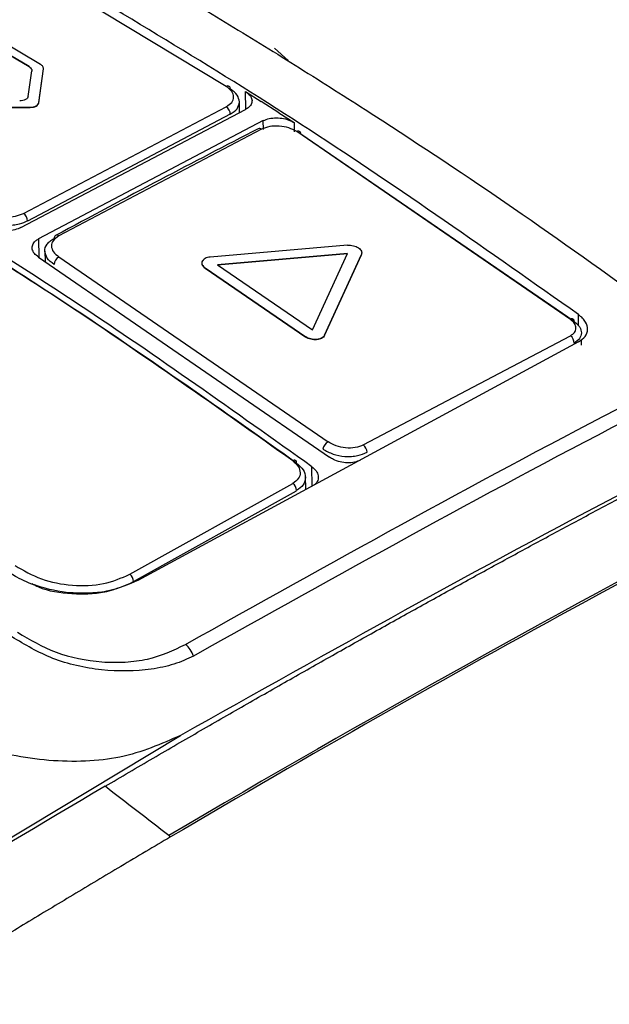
# Model space of a CAD drawing. Header units: millimetres. Extents: x -0.57 to 0.95, y -0.4 to 0.71.
# Tile 187 of 256: x 0.789 to 0.8079, y -0.1045 to -0.0729. Entities that reach past the tile are written whole.
import ezdxf

# ---------------------------------------------------------------- set-up
doc = ezdxf.new("R2010")
doc.units = ezdxf.units.MM
doc.layers.add('FORMAT', color=7, linetype='Continuous')

msp = doc.modelspace()

# ---------------------------------------------------------------- linework, layer by layer
at = {"layer": 'FORMAT', "color": 7, "linetype": 'Continuous', "lineweight": 25}
for p, q in [((0.7956, -0.075023), (0.789284, -0.071214)), ((0.789636, -0.074318), (0.787305, -0.072939)), ((0.789264, -0.074384), (0.787167, -0.073143)), ((0.789264, -0.074392), (0.787167, -0.073151)), ((0.78924, -0.075341), (0.789351, -0.074519)), ((0.789264, -0.074392), (0.789264, -0.074384)), ((0.789575, -0.075542), (0.789723, -0.074454)), ((0.789576, -0.07555), (0.789723, -0.074462)), ((0.789723, -0.074462), (0.789723, -0.074454)), ((0.796221, -0.07519), (0.796717, -0.075504)), ((0.796228, -0.075753), (0.796221, -0.07519)), ((0.789576, -0.07555), (0.789575, -0.075542)), ((0.796024, -0.075862), (0.796019, -0.075493)), ((0.797283, -0.075866), (0.796717, -0.075504)), ((0.787358, -0.075697), (0.789299, -0.075688)), ((0.787358, -0.075705), (0.789299, -0.075696)), ((0.789004, -0.079554), (0.796221, -0.075758)), ((0.789087, -0.079099), (0.7956, -0.075672)), ((0.789299, -0.075696), (0.789299, -0.075688)), ((0.797283, -0.075866), (0.797778, -0.076185)), ((0.795727, -0.075917), (0.789217, -0.079343)), ((0.796787, -0.07612), (0.78957, -0.079916)), ((0.796791, -0.076404), (0.796787, -0.07612)), ((0.797778, -0.076185), (0.797781, -0.076432)), ((0.796733, -0.076396), (0.790221, -0.079824)), ((0.797781, -0.076452), (0.797781, -0.076484)), ((0.806655, -0.082501), (0.797866, -0.076471)), ((0.80677, -0.082573), (0.797991, -0.07655)), ((0.78957, -0.079916), (0.789577, -0.080508)), ((0.799496, -0.08012), (0.795082, -0.080502)), ((0.78957, -0.080503), (0.798916, -0.086927)), ((0.789773, -0.080307), (0.789777, -0.080646)), ((0.790221, -0.080496), (0.798868, -0.086429)), ((0.799488, -0.08039), (0.795314, -0.080749)), ((0.799488, -0.080398), (0.795315, -0.080757)), ((0.798371, -0.082837), (0.799488, -0.08039)), ((0.798756, -0.083012), (0.799938, -0.080422)), ((0.798756, -0.08302), (0.799938, -0.08043)), ((0.799938, -0.08043), (0.799938, -0.080422)), ((0.794921, -0.080852), (0.798153, -0.083061)), ((0.794921, -0.080861), (0.794921, -0.080852)), ((0.794921, -0.080861), (0.798153, -0.083069)), ((0.795314, -0.080749), (0.798371, -0.082837)), ((0.806914, -0.082709), (0.80691, -0.082348)), ((0.798153, -0.083069), (0.798153, -0.083061)), ((0.798756, -0.08302), (0.798756, -0.083012)), ((0.800001, -0.086535), (0.806655, -0.083028)), ((0.807009, -0.083327), (0.807007, -0.083146)), ((0.806911, -0.083226), (0.792761, -0.090883)), ((0.798357, -0.087855), (0.79835, -0.087235)), ((0.798153, -0.087965), (0.798148, -0.087518)), ((0.7925, -0.090688), (0.797736, -0.087767)), ((0.792621, -0.090921), (0.797856, -0.088002)), ((0.779441, -0.104689), (0.794131, -0.095863))]:
    msp.add_line(p, q, dxfattribs=at)
at = {"layer": 'FORMAT', "color": 7, "linetype": 'Continuous', "lineweight": 25, "flags": 128}
msp.add_lwpolyline([(0.797594, -0.074189), (0.797591, -0.074186), (0.797147, -0.073795)], dxfattribs=at)
at = {"layer": 'FORMAT', "color": 7, "linetype": 'Continuous', "lineweight": 25}
for centre, radius, start, end in [((0.795648, -0.075088), 8.03658760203e-05, 348.760356, 126.852055), ((0.795431, -0.075915), 0.0002960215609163, 359.600486, 55.113106), ((0.796666, -0.076481), 0.0001081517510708, 51.760104, 111.937698), ((0.797914, -0.076533), 7.84023583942e-05, 347.852977, 127.786964), ((0.788916, -0.079347), 0.0003009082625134, 0.770456, 55.291301), ((0.790158, -0.079892), 9.25716599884e-05, 47.485555, 186.844503), ((0.790388, -0.080773), 0.0003236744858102, 121.099901, 174.148562), ((0.806702, -0.082554), 7.08314767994e-05, 344.163287, 131.944179), ((0.806472, -0.083264), 0.0002989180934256, 359.777107, 52.086685), ((0.799046, -0.086727), 0.0003468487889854, 120.841926, 170.029876), ((0.799815, -0.086776), 0.0003039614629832, 1.002676, 52.338654), ((0.797786, -0.087096), 7.17342369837e-05, 344.870591, 134.488436), ((0.79755, -0.088009), 0.0003057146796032, 1.417863, 52.420908), ((0.792312, -0.090934), 0.000309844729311, 2.374264, 52.603267), ((0.793781, -0.093568), 0.0008058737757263, 18.56418, 51.205706)]:
    msp.add_arc(centre, radius, start, end, dxfattribs=at)
for points, knots in [([(0.7220825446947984, -0.0836679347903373), (0.7251999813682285, -0.0816058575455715), (0.7298790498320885, -0.0785842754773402), (0.7361210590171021, -0.0746999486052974), (0.7408035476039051, -0.0718592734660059), (0.7454863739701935, -0.069091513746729), (0.75016889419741, -0.0663970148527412), (0.7548504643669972, -0.0637761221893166), (0.7595304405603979, -0.0612291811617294), (0.7642081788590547, -0.058756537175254), (0.7688830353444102, -0.0563585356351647), (0.7735543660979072, -0.0540355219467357), (0.7774436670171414, -0.0521624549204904), (0.7805527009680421, -0.0507018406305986), (0.7828831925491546, -0.0496253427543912), (0.7852123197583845, -0.0485678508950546), (0.787540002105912, -0.0475294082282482), (0.7898661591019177, -0.0465100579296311), (0.7918032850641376, -0.0456765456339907), (0.7933521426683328, -0.0450193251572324), (0.7945133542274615, -0.044531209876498), (0.795674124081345, -0.0440479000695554), (0.7964476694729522, -0.0437289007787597), (0.7968343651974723, -0.0435702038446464)], [0, 0, 0, 0, 0.125, 0.1875, 0.25, 0.3125, 0.375, 0.4375, 0.5, 0.5625, 0.625, 0.6875, 0.75, 0.78125, 0.8125, 0.84375, 0.875, 0.90625, 0.9375, 0.953125, 0.96875, 0.984375, 1, 1, 1, 1]), ([(0.821931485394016, -0.0781363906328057), (0.8207163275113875, -0.0772197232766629), (0.8182857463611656, -0.0753861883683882), (0.8145652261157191, -0.0728093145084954), (0.809174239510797, -0.0691932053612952), (0.8050059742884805, -0.0667050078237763), (0.8020794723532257, -0.0649580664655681)], [0, 0, 0, 0, 0.1866506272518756, 0.3733420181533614, 0.5600290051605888, 1, 1, 1, 1]), ([(0.8023559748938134, -0.0650096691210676), (0.8060763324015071, -0.067247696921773), (0.8107713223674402, -0.0700720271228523), (0.8164134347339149, -0.0739563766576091), (0.8192919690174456, -0.0759714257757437), (0.8211626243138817, -0.0774102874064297), (0.8220793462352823, -0.0781154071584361)], [0, 0, 0, 0, 0.5631677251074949, 0.7107023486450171, 0.8582285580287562, 1, 1, 1, 1]), ([(0.818836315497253, -0.0771224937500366), (0.8173542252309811, -0.0760585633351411), (0.8143900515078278, -0.0739307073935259), (0.8084447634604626, -0.0699285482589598), (0.8039732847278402, -0.0672509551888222), (0.8009927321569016, -0.0654661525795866)], [0, 0, 0, 0, 0.2500553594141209, 0.5001095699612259, 1, 1, 1, 1]), ([(0.8009928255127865, -0.065474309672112), (0.8024837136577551, -0.0663522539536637), (0.8054654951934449, -0.0681081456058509), (0.811421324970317, -0.0718814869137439), (0.8158706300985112, -0.0750312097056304), (0.8188364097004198, -0.0771307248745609)], [0, 0, 0, 0, 0.250052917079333, 0.5001067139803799, 0.9999999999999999, 0.9999999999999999, 0.9999999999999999, 0.9999999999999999]), ([(0.7910793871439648, -0.0703002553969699), (0.7918251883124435, -0.0707337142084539), (0.7933169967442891, -0.0716007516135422), (0.7955629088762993, -0.0729492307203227), (0.7978117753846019, -0.0743338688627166), (0.8008099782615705, -0.0762352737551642), (0.804556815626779, -0.0787044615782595), (0.8075259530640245, -0.0808266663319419), (0.8090113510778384, -0.081888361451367)], [0, 0, 0, 0, 0.1249768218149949, 0.2499881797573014, 0.3749649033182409, 0.4999756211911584, 0.7498481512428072, 1, 1, 1, 1]), ([(0.8069099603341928, -0.0823475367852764), (0.804038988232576, -0.0803233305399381), (0.7982689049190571, -0.0762550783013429), (0.7924705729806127, -0.0728067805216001), (0.7895572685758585, -0.0710742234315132)], [0, 0, 0, 0, 0.4975616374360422, 1, 1, 1, 1]), ([(0.8469792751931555, -0.0725196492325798), (0.8466539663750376, -0.072651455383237), (0.8464204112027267, -0.0727495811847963), (0.8458965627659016, -0.0729675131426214), (0.845618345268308, -0.0730828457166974), (0.8450580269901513, -0.0733156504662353), (0.844778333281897, -0.0734322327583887), (0.8442292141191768, -0.0736623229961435), (0.843957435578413, -0.0737767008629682), (0.8431363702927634, -0.074123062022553), (0.8425793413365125, -0.0743590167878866), (0.8414736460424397, -0.0748310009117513), (0.840923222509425, -0.0750676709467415), (0.8381724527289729, -0.0762585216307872), (0.8359634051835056, -0.077240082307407), (0.8293304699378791, -0.0802620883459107), (0.8248998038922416, -0.0823800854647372), (0.811592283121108, -0.0890376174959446), (0.8026987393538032, -0.0938825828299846), (0.793807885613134, -0.099122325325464)], [0, 0, 0, 0, 0.0156250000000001, 0.0156250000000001, 0.0312500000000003, 0.0312500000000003, 0.0468750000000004, 0.0468750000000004, 0.0625000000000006, 0.0625000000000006, 0.0937500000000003, 0.0937500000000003, 0.1250000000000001, 0.1250000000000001, 0.2500000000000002, 0.2500000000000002, 0.5000000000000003, 0.5000000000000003, 1, 1, 1, 1]), ([(0.7892639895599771, -0.0743836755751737), (0.789278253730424, -0.0743932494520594), (0.7893067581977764, -0.074412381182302), (0.7893349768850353, -0.0744463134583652), (0.7893518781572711, -0.0744823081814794), (0.789351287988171, -0.0745066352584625), (0.7893509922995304, -0.0745188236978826)], [0, 0, 0, 0, 0.2497627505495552, 0.4991074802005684, 0.7490410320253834, 1, 1, 1, 1]), ([(0.7892640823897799, -0.0743917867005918), (0.7892783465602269, -0.0744013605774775), (0.7893068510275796, -0.0744204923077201), (0.7893350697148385, -0.0744544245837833), (0.7893519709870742, -0.0744904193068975), (0.7893513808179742, -0.0745147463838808), (0.7893510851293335, -0.0745269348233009)], [0, 0, 0, 0, 0.249762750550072, 0.4991074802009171, 0.7490410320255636, 1, 1, 1, 1]), ([(0.7897226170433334, -0.074453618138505), (0.7897229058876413, -0.0744414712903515), (0.7897234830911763, -0.0744171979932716), (0.78970672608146, -0.0743812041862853), (0.7896785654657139, -0.0743471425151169), (0.78964994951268, -0.0743279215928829), (0.7896356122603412, -0.0743182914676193)], [0, 0, 0, 0, 0.2497639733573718, 0.4991084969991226, 0.7490418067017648, 1, 1, 1, 1]), ([(0.7955999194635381, -0.0756718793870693), (0.7956652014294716, -0.0756282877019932), (0.7957957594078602, -0.0755411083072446), (0.7958535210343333, -0.0753623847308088), (0.7957968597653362, -0.0751766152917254), (0.7956654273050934, -0.0750743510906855), (0.7955996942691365, -0.075023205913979)], [0, 0, 0, 0, 0.2498452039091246, 0.4996676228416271, 0.7497698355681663, 1, 1, 1, 1]), ([(0.7960197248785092, -0.0755232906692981), (0.7960065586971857, -0.0754476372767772), (0.7959797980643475, -0.0752938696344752), (0.7958119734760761, -0.0751674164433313), (0.7957267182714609, -0.075103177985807)], [0, 0, 0, 0, 0.4919981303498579, 0.9999999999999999, 0.9999999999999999, 0.9999999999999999, 0.9999999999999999]), ([(0.7962212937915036, -0.0751897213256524), (0.796271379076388, -0.075227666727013), (0.7963715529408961, -0.0753035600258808), (0.7964347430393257, -0.0754411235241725), (0.7964215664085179, -0.0755763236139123), (0.7963421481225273, -0.0756858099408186), (0.7962559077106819, -0.075737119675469), (0.7962212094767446, -0.0757577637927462)], [0, 0, 0, 0, 0.2141280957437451, 0.4282702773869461, 0.6421212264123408, 0.8560099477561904, 1, 1, 1, 1]), ([(0.7892397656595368, -0.0753407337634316), (0.7892334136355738, -0.0753602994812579), (0.7892207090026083, -0.075399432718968), (0.789156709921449, -0.075446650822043), (0.7890686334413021, -0.0754794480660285), (0.7889982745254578, -0.0754840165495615), (0.7889630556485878, -0.0754863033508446)], [0, 0, 0, 0, 0.2498371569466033, 0.4996973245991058, 0.749568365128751, 1, 1, 1, 1]), ([(0.7892987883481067, -0.0756876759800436), (0.7893339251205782, -0.0756854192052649), (0.7894042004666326, -0.0756809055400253), (0.7894922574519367, -0.0756481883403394), (0.7895563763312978, -0.0756009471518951), (0.7895691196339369, -0.0755617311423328), (0.789575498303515, -0.0755421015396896)], [0, 0, 0, 0, 0.2498503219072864, 0.499713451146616, 0.7495811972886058, 1, 1, 1, 1]), ([(0.7892988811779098, -0.0756957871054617), (0.7893340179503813, -0.075693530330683), (0.7894042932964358, -0.0756890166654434), (0.7894923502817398, -0.0756562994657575), (0.7895564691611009, -0.0756090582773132), (0.78956921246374, -0.0755698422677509), (0.7895755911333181, -0.0755502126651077)], [0, 0, 0, 0, 0.2498503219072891, 0.4997134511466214, 0.7495811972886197, 1, 1, 1, 1]), ([(0.795726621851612, -0.0759167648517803), (0.7958105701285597, -0.0758611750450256), (0.7959784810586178, -0.0757499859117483), (0.7960059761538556, -0.0755988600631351), (0.7960197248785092, -0.0755232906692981)], [0, 0, 0, 0, 0.4999571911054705, 1, 1, 1, 1]), ([(0.7967872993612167, -0.0761197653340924), (0.7968486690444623, -0.0760946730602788), (0.7969714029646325, -0.0760444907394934), (0.79720588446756, -0.0760235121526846), (0.7974443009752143, -0.0760474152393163), (0.7976423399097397, -0.0761071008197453), (0.7977399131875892, -0.0761632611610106), (0.7977780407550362, -0.0761852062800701)], [0, 0, 0, 0, 0.2152037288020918, 0.4303883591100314, 0.645987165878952, 0.8616665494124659, 1, 1, 1, 1]), ([(0.7966258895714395, -0.0763805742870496), (0.7955746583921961, -0.0769243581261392), (0.7934043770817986, -0.0780470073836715), (0.7912326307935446, -0.0792093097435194), (0.7901128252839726, -0.0798086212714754)], [0, 0, 0, 0, 0.484375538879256, 1, 1, 1, 1]), ([(0.79786637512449, -0.0764712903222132), (0.7977834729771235, -0.0764275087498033), (0.7976177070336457, -0.0763399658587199), (0.7972995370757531, -0.0762861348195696), (0.7969820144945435, -0.0762984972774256), (0.7968161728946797, -0.0763634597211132), (0.7967332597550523, -0.0763959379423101)], [0, 0, 0, 0, 0.2502241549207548, 0.5003325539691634, 0.7501893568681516, 1, 1, 1, 1]), ([(0.7983497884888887, -0.0872345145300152), (0.7958646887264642, -0.0854653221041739), (0.7908761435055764, -0.0819138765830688), (0.7858610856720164, -0.0788322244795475), (0.7833443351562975, -0.0772857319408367)], [0, 0, 0, 0, 0.4981612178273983, 0.9999999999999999, 0.9999999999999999, 0.9999999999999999, 0.9999999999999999]), ([(0.797735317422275, -0.0870449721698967), (0.7953558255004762, -0.08535962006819), (0.7905968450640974, -0.0819889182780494), (0.7858142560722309, -0.0790415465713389), (0.7834229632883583, -0.0775678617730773)], [0, 0, 0, 0, 0.5000003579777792, 1, 1, 1, 1]), ([(0.7978548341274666, -0.0871148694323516), (0.7954835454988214, -0.0854352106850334), (0.7907295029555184, -0.0820677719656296), (0.7859518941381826, -0.0791235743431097), (0.7835573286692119, -0.0776479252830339)], [0, 0, 0, 0, 0.4987941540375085, 1, 1, 1, 1]), ([(0.7942858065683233, -0.0929398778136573), (0.7989105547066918, -0.0903578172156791), (0.8081602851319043, -0.0851935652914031), (0.8173792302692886, -0.0807899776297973), (0.8219888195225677, -0.0785881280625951)], [0, 0, 0, 0, 0.4999873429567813, 1, 1, 1, 1]), ([(0.8222347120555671, -0.0789768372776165), (0.8176279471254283, -0.0811761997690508), (0.8084139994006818, -0.0855751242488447), (0.7991680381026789, -0.090732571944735), (0.7945448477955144, -0.0933114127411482)], [0, 0, 0, 0, 0.4999773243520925, 1, 1, 1, 1]), ([(0.7892168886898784, -0.0793425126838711), (0.7891320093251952, -0.0793805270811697), (0.7889921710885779, -0.0794431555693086), (0.7887422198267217, -0.079485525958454), (0.7884614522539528, -0.0794958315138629), (0.7881113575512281, -0.0794465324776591), (0.7879051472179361, -0.0793434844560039), (0.7878020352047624, -0.0792919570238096)], [0, 0, 0, 0, 0.2094941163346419, 0.3451402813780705, 0.5011091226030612, 0.7505379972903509, 1, 1, 1, 1]), ([(0.7879544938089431, -0.0790462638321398), (0.7880373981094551, -0.0790882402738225), (0.7882032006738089, -0.0791721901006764), (0.7885206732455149, -0.0792208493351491), (0.7888389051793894, -0.0792028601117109), (0.789004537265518, -0.0791337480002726), (0.7890873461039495, -0.0790991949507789)], [0, 0, 0, 0, 0.2498480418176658, 0.4996778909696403, 0.7498607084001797, 1, 1, 1, 1]), ([(0.7890038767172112, -0.0795541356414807), (0.7889426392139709, -0.079580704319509), (0.7888201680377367, -0.0796338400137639), (0.7885861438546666, -0.0796595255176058), (0.7883481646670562, -0.0796399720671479), (0.7881497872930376, -0.079583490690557), (0.7880519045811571, -0.0795285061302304), (0.7880133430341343, -0.0795068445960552)], [0, 0, 0, 0, 0.2148330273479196, 0.4296526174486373, 0.6447770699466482, 0.8600575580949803, 1, 1, 1, 1]), ([(0.789570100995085, -0.0805032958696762), (0.7895199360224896, -0.0804643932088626), (0.7894196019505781, -0.0803865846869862), (0.789356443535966, -0.0802448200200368), (0.7893699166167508, -0.0801049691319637), (0.7894495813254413, -0.0799914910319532), (0.7895355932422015, -0.0799378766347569), (0.7895699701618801, -0.0799164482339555)], [0, 0, 0, 0, 0.214643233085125, 0.4293041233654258, 0.6435588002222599, 0.8575389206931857, 1, 1, 1, 1]), ([(0.7897739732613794, -0.0803112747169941), (0.789773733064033, -0.0803105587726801), (0.7897483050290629, -0.0802347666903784), (0.7898177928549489, -0.0801196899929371), (0.7899313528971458, -0.0799865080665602), (0.7900209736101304, -0.079931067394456), (0.7900662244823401, -0.0799030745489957)], [0, 0, 0, 0, 0.0046403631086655, 0.4912432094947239, 0.7431208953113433, 0.9999999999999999, 0.9999999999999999, 0.9999999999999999, 0.9999999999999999]), ([(0.7902206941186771, -0.0798238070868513), (0.790155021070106, -0.07986926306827), (0.7900236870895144, -0.0799601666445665), (0.7899672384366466, -0.0801458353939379), (0.7900251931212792, -0.0803374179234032), (0.7901558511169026, -0.0804428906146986), (0.790221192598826, -0.0804956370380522)], [0, 0, 0, 0, 0.2500985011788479, 0.5001508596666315, 0.750027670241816, 1, 1, 1, 1]), ([(0.7994960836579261, -0.0801203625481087), (0.7995270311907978, -0.0801193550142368), (0.7995888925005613, -0.0801173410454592), (0.7996832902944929, -0.0801331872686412), (0.7997709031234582, -0.080161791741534), (0.7998464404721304, -0.0802026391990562), (0.7999046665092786, -0.0802527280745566), (0.7999409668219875, -0.0803085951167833), (0.7999549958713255, -0.0803669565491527), (0.7999433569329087, -0.0804035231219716), (0.7999375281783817, -0.0804218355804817)], [0, 0, 0, 0, 0.1250471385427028, 0.2499578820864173, 0.3748446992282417, 0.4998268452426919, 0.6249095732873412, 0.7498471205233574, 0.8747239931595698, 1, 1, 1, 1]), ([(0.7900663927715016, -0.0807397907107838), (0.7899823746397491, -0.0806751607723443), (0.7898151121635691, -0.0805464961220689), (0.7897876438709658, -0.0803894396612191), (0.7897739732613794, -0.0803112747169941)], [0, 0, 0, 0, 0.5023130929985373, 1, 1, 1, 1]), ([(0.7948634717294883, -0.080595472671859), (0.7948497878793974, -0.0806115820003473), (0.7948224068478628, -0.0806438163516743), (0.7948111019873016, -0.0807001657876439), (0.7948235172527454, -0.0807573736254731), (0.7948590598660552, -0.0808132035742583), (0.7949000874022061, -0.0808447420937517), (0.7949206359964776, -0.0808605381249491)], [0, 0, 0, 0, 0.1998724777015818, 0.399939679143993, 0.5998120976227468, 0.7995663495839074, 1, 1, 1, 1]), ([(0.7950819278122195, -0.0805018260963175), (0.7950522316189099, -0.080506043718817), (0.7949928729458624, -0.0805144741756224), (0.7949178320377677, -0.0805448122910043), (0.7948597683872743, -0.080585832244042), (0.7948232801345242, -0.0806361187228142), (0.7948107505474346, -0.0806919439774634), (0.7948234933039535, -0.0807492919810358), (0.7948589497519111, -0.0808050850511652), (0.7948999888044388, -0.0808366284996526), (0.7949205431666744, -0.0808524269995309)], [0, 0, 0, 0, 0.1250393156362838, 0.2499366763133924, 0.374804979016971, 0.4997642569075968, 0.6248452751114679, 0.7498045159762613, 0.8746898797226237, 0.9999999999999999, 0.9999999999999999, 0.9999999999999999, 0.9999999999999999]), ([(0.7917038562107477, -0.0974946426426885), (0.7922198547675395, -0.0971922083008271), (0.7932432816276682, -0.0965923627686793), (0.7947656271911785, -0.0957100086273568), (0.7962622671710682, -0.0948495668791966), (0.7977331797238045, -0.094011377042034), (0.7991783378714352, -0.0931948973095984), (0.8005977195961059, -0.0923998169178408), (0.8019913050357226, -0.091625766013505), (0.8033590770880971, -0.0908723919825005), (0.8047010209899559, -0.0901393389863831), (0.8060171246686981, -0.0894262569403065), (0.8079791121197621, -0.0883717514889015), (0.810568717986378, -0.0869996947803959), (0.8137672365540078, -0.0853395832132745), (0.8168850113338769, -0.0837550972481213), (0.819922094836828, -0.082240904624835), (0.8219188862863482, -0.0812708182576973), (0.8229040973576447, -0.0807921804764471)], [0, 0, 0, 0, 0.0495723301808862, 0.0983213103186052, 0.1462469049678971, 0.1933490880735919, 0.2396278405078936, 0.2850831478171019, 0.3297149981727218, 0.3735233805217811, 0.4165082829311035, 0.4586696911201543, 0.5000075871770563, 0.6050863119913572, 0.7076250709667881, 0.8076237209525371, 0.9050821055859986, 1, 1, 1, 1]), ([(0.8228968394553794, -0.0809169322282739), (0.8181113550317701, -0.0832020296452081), (0.8085399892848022, -0.0877724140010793), (0.7989338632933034, -0.0931661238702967), (0.7941306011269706, -0.0958630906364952)], [0, 0, 0, 0, 0.4999792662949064, 1, 1, 1, 1]), ([(0.8066553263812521, -0.0830280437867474), (0.8067046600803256, -0.0829946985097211), (0.8068033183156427, -0.0829280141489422), (0.8068454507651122, -0.0827837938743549), (0.8068013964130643, -0.08263133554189), (0.8067036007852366, -0.0825443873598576), (0.80665468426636, -0.0825008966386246)], [0, 0, 0, 0, 0.2500819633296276, 0.5001174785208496, 0.7499631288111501, 1, 1, 1, 1]), ([(0.8069106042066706, -0.0832258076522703), (0.8069919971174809, -0.0831708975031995), (0.8071537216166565, -0.0830617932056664), (0.8072269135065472, -0.0828281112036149), (0.8071691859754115, -0.0826224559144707), (0.8070510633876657, -0.0824613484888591), (0.8069578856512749, -0.0823861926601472), (0.8069099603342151, -0.0823475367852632)], [0, 0, 0, 0, 0.2472653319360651, 0.4913064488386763, 0.729714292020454, 0.8609804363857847, 1, 1, 1, 1]), ([(0.8067701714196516, -0.0825729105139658), (0.806807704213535, -0.0826018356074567), (0.8068807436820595, -0.0826581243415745), (0.8069776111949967, -0.0827804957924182), (0.8069941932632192, -0.0828751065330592), (0.807004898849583, -0.082936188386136)], [0, 0, 0, 0, 0.2725210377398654, 0.5303306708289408, 0.9999999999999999, 0.9999999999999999, 0.9999999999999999, 0.9999999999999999]), ([(0.7987560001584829, -0.0830120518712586), (0.7987455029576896, -0.0830295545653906), (0.798724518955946, -0.0830645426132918), (0.7986649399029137, -0.0831058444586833), (0.7985896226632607, -0.0831351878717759), (0.7985015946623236, -0.0831500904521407), (0.798407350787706, -0.0831497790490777), (0.7983135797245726, -0.0831340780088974), (0.7982249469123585, -0.0831049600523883), (0.7981771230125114, -0.0830757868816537), (0.7981531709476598, -0.0830611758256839)], [0, 0, 0, 0, 0.1250332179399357, 0.2499425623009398, 0.3748267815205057, 0.4997859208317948, 0.6248729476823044, 0.749842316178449, 0.8747113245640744, 1, 1, 1, 1]), ([(0.7987560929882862, -0.0830201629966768), (0.7987455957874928, -0.0830376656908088), (0.798724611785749, -0.0830726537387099), (0.7986650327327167, -0.0831139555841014), (0.7985897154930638, -0.0831432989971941), (0.7985016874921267, -0.0831582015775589), (0.798407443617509, -0.0831578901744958), (0.7983136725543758, -0.0831421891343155), (0.7982250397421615, -0.0831130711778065), (0.7981772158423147, -0.0830838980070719), (0.7981532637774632, -0.083069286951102)], [0, 0, 0, 0, 0.1250332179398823, 0.2499425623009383, 0.3748267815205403, 0.4997859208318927, 0.6248729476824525, 0.7498423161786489, 0.8747113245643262, 1, 1, 1, 1]), ([(0.807004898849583, -0.082936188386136), (0.8069942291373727, -0.083000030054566), (0.8069727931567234, -0.0831282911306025), (0.8068381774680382, -0.0832193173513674), (0.8067705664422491, -0.0832650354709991)], [0, 0, 0, 0, 0.4977478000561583, 1, 1, 1, 1]), ([(0.8000011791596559, -0.0865351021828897), (0.7999180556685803, -0.0865690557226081), (0.7997517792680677, -0.0866369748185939), (0.7994331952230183, -0.0866421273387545), (0.7991157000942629, -0.086576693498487), (0.7989503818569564, -0.0864783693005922), (0.7988677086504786, -0.0864291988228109)], [0, 0, 0, 0, 0.2497500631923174, 0.4995885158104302, 0.7497516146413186, 1, 1, 1, 1]), ([(0.7987039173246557, -0.086666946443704), (0.7988069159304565, -0.0867253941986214), (0.7990129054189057, -0.0868422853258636), (0.7993527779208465, -0.0869053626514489), (0.7996205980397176, -0.0869069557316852), (0.7998736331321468, -0.0868764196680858), (0.8000230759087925, -0.0868119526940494), (0.8001193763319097, -0.0867704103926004)], [0, 0, 0, 0, 0.2496034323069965, 0.4991881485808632, 0.63631273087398, 0.7656411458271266, 1, 1, 1, 1]), ([(0.7999068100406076, -0.0870209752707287), (0.7998457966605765, -0.0870470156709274), (0.7997237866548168, -0.0870990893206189), (0.7994910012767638, -0.0871169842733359), (0.7992536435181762, -0.0870861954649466), (0.7990540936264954, -0.0870167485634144), (0.7989551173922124, -0.0869524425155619), (0.7989157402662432, -0.0869268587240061)], [0, 0, 0, 0, 0.2130724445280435, 0.4260863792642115, 0.640585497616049, 0.8570090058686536, 1, 1, 1, 1]), ([(0.797735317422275, -0.0870449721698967), (0.7978005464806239, -0.0871032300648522), (0.797930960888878, -0.0872197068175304), (0.7979896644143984, -0.0874271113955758), (0.7979338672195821, -0.0876257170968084), (0.7978022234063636, -0.0877197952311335), (0.7977363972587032, -0.0877668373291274)], [0, 0, 0, 0, 0.2500314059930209, 0.4998952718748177, 0.7499315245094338, 1, 1, 1, 1]), ([(0.7978548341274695, -0.0871148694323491), (0.7979386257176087, -0.0871850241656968), (0.7981062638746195, -0.0873253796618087), (0.7981343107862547, -0.0874932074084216), (0.798148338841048, -0.0875771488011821)], [0, 0, 0, 0, 0.4998360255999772, 1, 1, 1, 1]), ([(0.7983497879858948, -0.0872345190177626), (0.7984001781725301, -0.0872782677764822), (0.798500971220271, -0.0873657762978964), (0.7985644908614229, -0.0875219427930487), (0.7985485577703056, -0.0876720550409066), (0.7984838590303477, -0.08777627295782), (0.7984198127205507, -0.0878188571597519), (0.7984061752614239, -0.0878279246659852)], [0, 0, 0, 0, 0.2355615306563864, 0.4711823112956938, 0.7052675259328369, 0.9372422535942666, 1, 1, 1, 1]), ([(0.798148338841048, -0.0875771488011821), (0.7981347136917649, -0.0876601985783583), (0.7981077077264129, -0.0878248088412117), (0.7979391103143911, -0.0879429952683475), (0.7978555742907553, -0.0880015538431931)], [0, 0, 0, 0, 0.5045236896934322, 0.9999999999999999, 0.9999999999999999, 0.9999999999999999, 0.9999999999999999]), ([(0.7888169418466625, -0.0904059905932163), (0.789085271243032, -0.0905627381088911), (0.789621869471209, -0.0908761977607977), (0.7906537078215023, -0.0910742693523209), (0.7916897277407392, -0.0910390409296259), (0.79222990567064, -0.0908047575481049), (0.7924999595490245, -0.0906876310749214)], [0, 0, 0, 0, 0.2500990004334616, 0.5001415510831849, 0.7501032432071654, 1, 1, 1, 1]), ([(0.7927614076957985, -0.0908825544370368), (0.7924624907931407, -0.0910143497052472), (0.7920019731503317, -0.0912173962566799), (0.7912279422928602, -0.0913050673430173), (0.7904450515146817, -0.0912936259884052), (0.7896159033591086, -0.0911201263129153), (0.7889310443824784, -0.0908312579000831), (0.7886307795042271, -0.0906337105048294), (0.7885148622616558, -0.0905574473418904)], [0, 0, 0, 0, 0.2410464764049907, 0.3713612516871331, 0.5079016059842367, 0.7407442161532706, 0.8999143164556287, 1, 1, 1, 1]), ([(0.7893496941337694, -0.0909849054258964), (0.7894200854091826, -0.0910219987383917), (0.7897869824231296, -0.0912153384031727), (0.7904741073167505, -0.0913117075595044), (0.7912143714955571, -0.0913200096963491), (0.7919253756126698, -0.091230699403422), (0.7923473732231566, -0.0910428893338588), (0.7926213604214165, -0.0909209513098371)], [0, 0, 0, 0, 0.0731873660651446, 0.3814709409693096, 0.5476368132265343, 0.7062975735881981, 1, 1, 1, 1]), ([(0.7888901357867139, -0.0925487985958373), (0.7892860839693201, -0.0927831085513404), (0.7900778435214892, -0.0932516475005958), (0.7913581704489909, -0.0935121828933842), (0.7923533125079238, -0.093519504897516), (0.7933226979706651, -0.0934024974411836), (0.7939010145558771, -0.093124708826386), (0.7942858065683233, -0.0929398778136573)], [0, 0, 0, 0, 0.2498944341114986, 0.4997025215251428, 0.6251320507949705, 0.7505757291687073, 1, 1, 1, 1]), ([(0.7945448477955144, -0.0933114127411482), (0.7943432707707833, -0.0934059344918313), (0.7939366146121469, -0.0935966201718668), (0.792957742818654, -0.0937950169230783), (0.7916040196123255, -0.0938231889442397), (0.7899757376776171, -0.0934523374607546), (0.7891347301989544, -0.0929478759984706), (0.7887160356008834, -0.0926967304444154)], [0, 0, 0, 0, 0.125858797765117, 0.2539042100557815, 0.5053890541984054, 0.7537585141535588, 1, 1, 1, 1]), ([(0.7941305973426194, -0.095863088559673), (0.7935103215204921, -0.0961349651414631), (0.7922710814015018, -0.0966781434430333), (0.7898856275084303, -0.096750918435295), (0.7875013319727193, -0.0962778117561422), (0.7862573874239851, -0.0955384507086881), (0.785637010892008, -0.0951697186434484)], [0, 0, 0, 0, 0.2488477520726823, 0.4971693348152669, 0.7492297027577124, 1, 1, 1, 1]), ([(0.793807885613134, -0.099122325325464), (0.7932771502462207, -0.099435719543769), (0.7922307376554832, -0.1000536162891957), (0.7906838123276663, -0.1009773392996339), (0.7891821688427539, -0.1018810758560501), (0.787725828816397, -0.1027648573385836), (0.7863148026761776, -0.1036278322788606), (0.7849490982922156, -0.1044694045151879), (0.7836287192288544, -0.1052889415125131), (0.7823536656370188, -0.1060858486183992), (0.7811239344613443, -0.1068595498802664), (0.7799395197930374, -0.107609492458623), (0.7788004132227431, -0.1083351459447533), (0.7777066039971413, -0.1090359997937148), (0.7766580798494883, -0.1097115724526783), (0.7756548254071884, -0.1103613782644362), (0.7746968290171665, -0.1109850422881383), (0.77378406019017, -0.1115818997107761), (0.7731906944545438, -0.1119721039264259), (0.7729015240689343, -0.1121622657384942)], [0, 0, 0, 0, 0.0760953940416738, 0.150031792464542, 0.2218092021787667, 0.2914276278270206, 0.358887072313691, 0.4241875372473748, 0.4873290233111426, 0.5483115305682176, 0.6071350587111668, 0.663799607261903, 0.7183051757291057, 0.7706517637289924, 0.8208393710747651, 0.8688679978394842, 0.914737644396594, 0.9584483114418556, 1, 1, 1, 1]), ([(0.7938078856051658, -0.0991223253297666), (0.7938076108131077, -0.0991221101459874), (0.7938073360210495, -0.0991218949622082), (0.7938070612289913, -0.099121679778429), (0.7937883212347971, -0.0991070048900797), (0.7937695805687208, -0.0990923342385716), (0.7937508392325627, -0.0990776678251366)], [1.206008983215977, 1.206008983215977, 1.206008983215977, 1.206008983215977, 1.206030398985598, 1.206030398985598, 1.206030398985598, 1.207490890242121, 1.207490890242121, 1.207490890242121, 1.207490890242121])]:
    msp.add_open_spline(points, degree=3, knots=knots, dxfattribs=at)
for points in [[(0.7986428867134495, -0.0453677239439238), (0.7804892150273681, -0.0528654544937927), (0.7621302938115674, -0.0621493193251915), (0.7437966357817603, -0.0731027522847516)], [(0.8128451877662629, -0.0884348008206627), (0.806485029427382, -0.091777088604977), (0.8001170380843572, -0.0953262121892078), (0.7937508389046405, -0.0990776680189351)], [(0.7917038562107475, -0.0974946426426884), (0.787615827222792, -0.0998973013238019), (0.783528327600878, -0.1023873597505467), (0.7794440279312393, -0.1049612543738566)], [(0.7937508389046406, -0.0990776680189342), (0.7930693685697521, -0.0985443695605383), (0.7923870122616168, -0.0980166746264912), (0.7917038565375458, -0.0974946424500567)]]:
    msp.add_open_spline(points, degree=3, dxfattribs=at)

doc.saveas('drawing.dxf')
